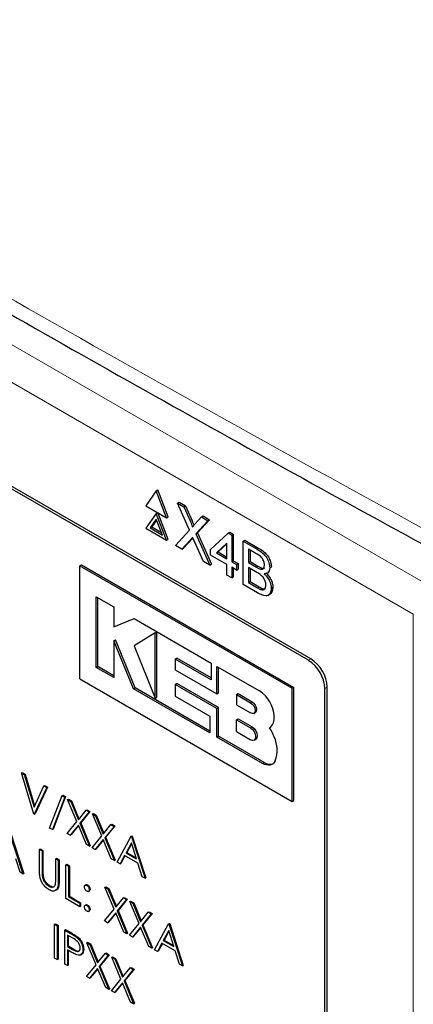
# Paper-space layout 'Blatt2' of a CAD drawing. Header units: millimetres. Extents: x 5 to 418, y 2 to 292.
# Tile 34 of 55: x 114.29 to 119.96, y 188.68 to 202.88. Entities that reach past the tile are written whole.
import ezdxf

# ---------------------------------------------------------------- set-up
doc = ezdxf.new("R2010")
doc.units = ezdxf.units.MM

psp = doc.layouts.new('Blatt2')

# ---------------------------------------------------------------- linework, layer by layer
at = {"color": 7, "linetype": 'Continuous', "lineweight": 18}
for p, q in [((105.34, 203.287), (120.198, 194.71)), ((119.962, 194.302), (105.105, 202.879)), ((116.748, 195.638), (116.772, 195.652)), ((116.755, 195.382), (116.779, 195.396)), ((117.713, 195.24), (117.737, 195.253)), ((117.699, 194.983), (117.722, 194.997)), ((117.715, 194.685), (117.739, 194.699)), ((119.962, 171.529), (119.962, 194.302)), ((118.451, 193.638), (118.485, 193.657)), ((118.687, 193.23), (118.721, 193.249)), ((117.615, 193.027), (117.638, 193.041)), ((117.615, 192.664), (117.638, 192.677)), ((117.789, 192.151), (117.812, 192.165)), ((114.611, 190.595), (114.622, 190.601)), ((114.844, 190.457), (114.856, 190.464)), ((115.02, 189.699), (115.032, 189.706)), ((115.049, 189.468), (115.061, 189.474))]:
    psp.add_line(p, q, dxfattribs=at)
at = {"color": 7, "linetype": 'Continuous', "lineweight": 25}
for p, q in [((118.485, 193.657), (106.582, 200.529)), ((118.451, 193.638), (106.666, 200.441)), ((116.256, 196.081), (116.106, 195.868)), ((116.256, 196.081), (116.279, 196.095)), ((116.406, 195.695), (116.256, 196.081)), ((116.429, 195.709), (116.279, 196.095)), ((116.106, 195.868), (116.406, 195.695)), ((116.561, 195.905), (116.585, 195.918)), ((116.734, 195.516), (116.561, 195.905)), ((116.561, 195.905), (116.654, 195.852)), ((116.585, 195.918), (116.677, 195.865)), ((116.654, 195.852), (116.677, 195.865)), ((116.677, 195.865), (116.772, 195.652)), ((116.256, 195.755), (116.106, 195.542)), ((116.256, 195.755), (116.279, 195.768)), ((116.406, 195.369), (116.256, 195.755)), ((116.429, 195.382), (116.279, 195.768)), ((116.654, 195.852), (116.748, 195.638)), ((116.906, 195.706), (116.93, 195.72)), ((116.93, 195.72), (117.023, 195.666)), ((116.256, 195.673), (116.167, 195.547)), ((116.261, 195.66), (116.191, 195.561)), ((116.344, 195.445), (116.256, 195.673)), ((116.406, 195.695), (116.429, 195.709)), ((116.812, 195.602), (116.906, 195.706)), ((116.999, 195.652), (116.827, 195.461)), ((117.023, 195.666), (116.85, 195.475)), ((116.906, 195.706), (116.999, 195.652)), ((116.999, 195.652), (117.023, 195.666)), ((116.106, 195.542), (116.406, 195.369)), ((116.167, 195.547), (116.191, 195.561)), ((116.167, 195.547), (116.344, 195.445)), ((116.191, 195.561), (116.331, 195.48)), ((116.534, 195.295), (116.734, 195.516)), ((116.827, 195.461), (116.85, 195.475)), ((116.827, 195.461), (117.027, 195.01)), ((116.85, 195.475), (117.051, 195.024)), ((117.038, 195.237), (117.295, 195.473)), ((117.295, 195.473), (117.319, 195.487)), ((117.295, 195.473), (117.344, 195.445)), ((117.319, 195.487), (117.367, 195.459)), ((117.344, 195.445), (117.367, 195.459)), ((117.344, 195.445), (117.344, 195.06)), ((117.367, 195.459), (117.367, 195.074)), ((116.406, 195.369), (116.429, 195.382)), ((116.627, 195.241), (116.534, 195.295)), ((116.755, 195.382), (116.627, 195.241)), ((116.779, 195.396), (116.651, 195.255)), ((116.784, 195.402), (116.779, 195.396)), ((116.935, 195.063), (116.803, 195.361)), ((117.274, 195.326), (117.124, 195.187)), ((117.274, 195.317), (117.147, 195.201)), ((117.274, 195.1), (117.274, 195.326)), ((117.51, 195.357), (117.534, 195.371)), ((117.51, 194.731), (117.51, 195.357)), ((117.51, 195.357), (117.713, 195.24)), ((117.534, 195.371), (117.737, 195.253)), ((116.627, 195.241), (116.651, 195.255)), ((117.038, 195.156), (117.038, 195.237)), ((117.274, 195.02), (117.038, 195.156)), ((117.124, 195.187), (117.147, 195.201)), ((117.124, 195.187), (117.274, 195.1)), ((117.147, 195.201), (117.274, 195.127)), ((117.69, 195.181), (117.587, 195.241)), ((117.587, 195.241), (117.587, 195.048)), ((117.61, 195.227), (117.61, 195.062)), ((115.153, 195.003), (115.176, 195.017)), ((115.153, 195.003), (118.217, 193.234)), ((115.153, 193.37), (115.153, 195.003)), ((115.176, 195.017), (118.24, 193.248)), ((117.027, 195.01), (116.935, 195.063)), ((117.027, 195.01), (117.051, 195.024)), ((117.274, 194.867), (117.274, 195.02)), ((117.344, 195.06), (117.367, 195.074)), ((117.344, 195.06), (117.413, 195.02)), ((117.367, 195.074), (117.437, 195.033)), ((117.413, 195.02), (117.437, 195.033)), ((117.413, 195.02), (117.413, 194.94)), ((117.437, 195.033), (117.437, 194.953)), ((117.587, 195.048), (117.61, 195.062)), ((117.587, 195.048), (117.699, 194.983)), ((117.61, 195.062), (117.722, 194.997)), ((117.344, 194.827), (117.274, 194.867)), ((117.413, 194.94), (117.344, 194.98)), ((117.344, 194.98), (117.344, 194.827)), ((117.367, 194.966), (117.367, 194.841)), ((117.413, 194.94), (117.437, 194.953)), ((117.706, 194.907), (117.587, 194.976)), ((117.587, 194.976), (117.587, 194.759)), ((117.61, 194.962), (117.61, 194.773)), ((117.764, 194.953), (117.787, 194.967)), ((117.854, 194.894), (117.88, 194.909)), ((117.893, 194.974), (117.916, 194.988)), ((117.344, 194.827), (117.367, 194.841)), ((117.714, 194.613), (117.51, 194.731)), ((117.587, 194.759), (117.61, 194.773)), ((117.587, 194.759), (117.715, 194.685)), ((117.61, 194.773), (117.739, 194.699)), ((117.761, 194.661), (117.785, 194.675)), ((117.867, 194.574), (117.894, 194.59)), ((117.914, 194.678), (117.937, 194.691)), ((115.391, 194.555), (115.646, 194.407)), ((115.391, 193.535), (115.391, 194.555)), ((115.415, 193.549), (115.415, 194.541)), ((115.646, 194.407), (115.646, 194.122)), ((115.646, 194.122), (115.937, 194.24)), ((115.937, 194.24), (117.05, 193.597)), ((116.241, 194.032), (115.937, 193.847)), ((116.241, 194.032), (116.264, 194.046)), ((116.241, 193.094), (116.241, 194.032)), ((116.264, 193.107), (116.264, 194.046)), ((115.646, 193.921), (115.67, 193.934)), ((115.646, 193.921), (115.646, 193.388)), ((115.927, 193.226), (115.646, 193.921)), ((115.951, 193.24), (115.67, 193.934)), ((115.937, 193.847), (116.241, 193.094)), ((116.53, 193.656), (116.553, 193.669)), ((116.53, 193.656), (116.53, 193.501)), ((117.05, 193.356), (116.53, 193.656)), ((117.05, 193.383), (116.553, 193.669)), ((117.05, 193.597), (117.05, 193.356)), ((115.391, 193.535), (115.415, 193.549)), ((115.646, 193.388), (115.391, 193.535)), ((115.646, 193.415), (115.415, 193.549)), ((116.53, 193.501), (117.13, 193.155)), ((117.13, 193.155), (117.13, 193.551)), ((117.13, 193.551), (117.744, 193.197)), ((117.154, 193.168), (117.154, 193.537)), ((115.153, 193.37), (118.217, 191.601)), ((116.53, 193.29), (116.553, 193.304)), ((117.154, 192.957), (116.553, 193.304)), ((115.927, 193.226), (115.951, 193.24)), ((117.029, 192.59), (115.927, 193.226)), ((117.029, 192.617), (115.951, 193.24)), ((116.53, 193.29), (116.53, 193.12)), ((117.13, 192.944), (116.53, 193.29)), ((117.13, 193.155), (117.154, 193.168)), ((117.413, 193.144), (117.437, 193.157)), ((117.437, 193.157), (117.638, 193.041)), ((118.217, 193.234), (118.24, 193.248)), ((118.217, 191.601), (118.217, 193.234)), ((118.24, 191.615), (118.24, 193.248)), ((118.687, 182.342), (118.687, 193.23)), ((118.721, 182.226), (118.721, 193.249)), ((116.241, 193.094), (116.264, 193.107)), ((116.53, 193.12), (117.029, 192.831)), ((117.413, 193.144), (117.413, 192.994)), ((117.413, 193.144), (117.615, 193.027)), ((117.13, 192.944), (117.154, 192.957)), ((117.13, 192.531), (117.13, 192.944)), ((117.154, 192.545), (117.154, 192.957)), ((117.413, 192.994), (117.615, 192.878)), ((117.661, 192.873), (117.684, 192.887)), ((117.029, 192.831), (117.029, 192.59)), ((117.413, 192.78), (117.437, 192.794)), ((117.413, 192.61), (117.413, 192.78)), ((117.413, 192.78), (117.615, 192.664)), ((117.437, 192.794), (117.638, 192.677)), ((117.413, 192.61), (117.615, 192.493)), ((117.889, 192.665), (117.89, 192.665)), ((117.13, 192.531), (117.154, 192.545)), ((117.789, 192.151), (117.13, 192.531)), ((117.812, 192.165), (117.154, 192.545)), ((117.667, 192.488), (117.691, 192.502)), ((114.311, 192.013), (114.323, 192.02)), ((114.323, 192.02), (114.364, 191.997)), ((114.311, 192.013), (114.352, 191.99)), ((114.491, 191.42), (114.311, 192.013)), ((114.352, 191.99), (114.364, 191.997)), ((114.352, 191.99), (114.494, 191.522)), ((114.364, 191.997), (114.502, 191.54)), ((114.494, 191.522), (114.635, 191.827)), ((114.676, 191.803), (114.496, 191.417)), ((114.688, 191.81), (114.508, 191.424)), ((114.635, 191.827), (114.647, 191.833)), ((114.635, 191.827), (114.676, 191.803)), ((114.647, 191.833), (114.688, 191.81)), ((114.676, 191.803), (114.688, 191.81)), ((114.719, 191.219), (114.897, 191.688)), ((114.937, 191.665), (114.759, 191.196)), ((114.949, 191.672), (114.771, 191.203)), ((114.897, 191.688), (114.909, 191.695)), ((114.897, 191.688), (114.937, 191.665)), ((114.909, 191.695), (114.949, 191.672)), ((114.937, 191.665), (114.949, 191.672)), ((114.978, 191.629), (114.99, 191.636)), ((114.978, 191.629), (115.022, 191.603)), ((115.111, 191.312), (114.978, 191.629)), ((114.99, 191.636), (115.033, 191.61)), ((115.022, 191.603), (115.033, 191.61)), ((115.022, 191.603), (115.133, 191.339)), ((115.033, 191.61), (115.142, 191.351)), ((118.217, 191.601), (118.24, 191.615)), ((115.133, 191.339), (115.244, 191.475)), ((115.288, 191.45), (115.155, 191.287)), ((115.3, 191.457), (115.167, 191.293)), ((115.244, 191.475), (115.256, 191.482)), ((115.244, 191.475), (115.288, 191.45)), ((115.256, 191.482), (115.3, 191.457)), ((115.288, 191.45), (115.3, 191.457)), ((114.496, 191.417), (114.491, 191.42)), ((114.496, 191.417), (114.508, 191.424)), ((114.972, 191.142), (115.111, 191.312)), ((115.337, 191.422), (115.349, 191.428)), ((115.337, 191.422), (115.381, 191.396)), ((115.47, 191.105), (115.337, 191.422)), ((115.349, 191.428), (115.392, 191.403)), ((115.381, 191.396), (115.392, 191.403)), ((115.381, 191.396), (115.492, 191.132)), ((115.392, 191.403), (115.501, 191.143)), ((114.149, 191.168), (114.345, 190.565)), ((114.759, 191.196), (114.719, 191.219)), ((114.759, 191.196), (114.771, 191.203)), ((115.133, 191.26), (115.016, 191.117)), ((115.135, 191.255), (115.028, 191.123)), ((115.249, 190.982), (115.133, 191.26)), ((115.155, 191.287), (115.167, 191.293)), ((115.155, 191.287), (115.293, 190.957)), ((115.167, 191.293), (115.305, 190.964)), ((115.492, 191.132), (115.603, 191.268)), ((115.647, 191.243), (115.514, 191.079)), ((115.659, 191.249), (115.526, 191.086)), ((115.603, 191.268), (115.615, 191.275)), ((115.603, 191.268), (115.647, 191.243)), ((115.615, 191.275), (115.659, 191.249)), ((115.647, 191.243), (115.659, 191.249)), ((114.137, 191.161), (114.333, 190.558)), ((115.016, 191.117), (114.972, 191.142)), ((115.016, 191.117), (115.028, 191.123)), ((115.331, 190.935), (115.47, 191.105)), ((115.492, 191.052), (115.375, 190.909)), ((115.494, 191.047), (115.387, 190.916)), ((115.608, 190.775), (115.492, 191.052)), ((115.514, 191.079), (115.526, 191.086)), ((115.514, 191.079), (115.652, 190.749)), ((115.526, 191.086), (115.664, 190.756)), ((115.693, 190.726), (115.894, 191.1)), ((115.894, 191.1), (115.906, 191.106)), ((115.894, 191.1), (115.9, 191.097)), ((115.9, 191.097), (115.911, 191.103)), ((115.9, 191.097), (116.095, 190.494)), ((115.906, 191.106), (115.911, 191.103)), ((115.911, 191.103), (116.107, 190.5)), ((114.572, 190.91), (114.584, 190.917)), ((114.572, 190.91), (114.611, 190.888)), ((114.572, 190.614), (114.572, 190.91)), ((114.584, 190.917), (114.622, 190.895)), ((114.611, 190.888), (114.622, 190.895)), ((114.611, 190.888), (114.611, 190.595)), ((114.622, 190.895), (114.622, 190.601)), ((115.293, 190.957), (115.249, 190.982)), ((115.293, 190.957), (115.305, 190.964)), ((115.375, 190.909), (115.331, 190.935)), ((115.375, 190.909), (115.387, 190.916)), ((115.897, 191.003), (115.82, 190.86)), ((115.9, 190.993), (115.831, 190.867)), ((115.971, 190.773), (115.897, 191.003)), ((114.292, 190.582), (114.229, 190.775)), ((114.806, 190.775), (114.818, 190.782)), ((114.806, 190.775), (114.844, 190.753)), ((114.806, 190.482), (114.806, 190.775)), ((114.818, 190.782), (114.856, 190.76)), ((114.844, 190.753), (114.856, 190.76)), ((114.844, 190.753), (114.844, 190.457)), ((114.856, 190.76), (114.856, 190.464)), ((115.652, 190.749), (115.608, 190.775)), ((115.652, 190.749), (115.664, 190.756)), ((115.799, 190.822), (115.735, 190.702)), ((115.805, 190.818), (115.746, 190.709)), ((115.991, 190.711), (115.799, 190.822)), ((115.82, 190.86), (115.831, 190.867)), ((115.82, 190.86), (115.971, 190.773)), ((115.831, 190.867), (115.966, 190.789)), ((114.953, 190.69), (114.965, 190.697)), ((114.953, 190.69), (114.991, 190.668)), ((114.953, 190.2), (114.953, 190.69)), ((114.965, 190.697), (115.003, 190.675)), ((114.991, 190.668), (115.003, 190.675)), ((114.991, 190.668), (114.991, 190.229)), ((115.003, 190.675), (115.003, 190.235)), ((115.735, 190.702), (115.693, 190.726)), ((115.735, 190.702), (115.746, 190.709)), ((116.054, 190.517), (115.991, 190.711)), ((114.333, 190.558), (114.292, 190.582)), ((114.333, 190.558), (114.345, 190.565)), ((114.612, 190.528), (114.624, 190.535)), ((116.095, 190.494), (116.054, 190.517)), ((116.095, 190.494), (116.107, 190.5)), ((114.711, 190.378), (114.722, 190.385)), ((115.244, 190.401), (115.229, 190.392)), ((115.255, 190.39), (115.267, 190.397)), ((115.279, 190.305), (115.293, 190.314)), ((115.29, 190.329), (115.302, 190.336)), ((115.516, 190.365), (115.528, 190.372)), ((115.516, 190.365), (115.56, 190.34)), ((115.649, 190.048), (115.516, 190.365)), ((115.528, 190.372), (115.572, 190.347)), ((115.56, 190.34), (115.572, 190.347)), ((115.56, 190.34), (115.671, 190.075)), ((115.572, 190.347), (115.681, 190.087)), ((115.155, 190.084), (114.953, 190.2)), ((114.991, 190.229), (115.003, 190.235)), ((114.991, 190.229), (115.155, 190.134)), ((115.003, 190.235), (115.166, 190.141)), ((115.671, 190.075), (115.782, 190.212)), ((115.826, 190.186), (115.693, 190.023)), ((115.838, 190.193), (115.705, 190.03)), ((115.782, 190.212), (115.794, 190.218)), ((115.782, 190.212), (115.826, 190.186)), ((115.794, 190.218), (115.838, 190.193)), ((115.826, 190.186), (115.838, 190.193)), ((115.155, 190.134), (115.166, 190.141)), ((115.155, 190.134), (115.155, 190.084)), ((115.155, 190.084), (115.166, 190.091)), ((115.166, 190.141), (115.166, 190.091)), ((115.243, 190.112), (115.229, 190.103)), ((115.255, 190.101), (115.267, 190.108)), ((115.29, 190.04), (115.302, 190.047)), ((115.511, 189.879), (115.649, 190.048)), ((115.693, 190.023), (115.705, 190.03)), ((115.705, 190.03), (115.843, 189.7)), ((115.875, 190.158), (115.887, 190.165)), ((115.875, 190.158), (115.919, 190.133)), ((116.008, 189.841), (115.875, 190.158)), ((115.887, 190.165), (115.931, 190.139)), ((115.919, 190.133), (115.931, 190.139)), ((115.919, 190.133), (116.03, 189.868)), ((115.931, 190.139), (116.04, 189.88)), ((115.278, 190.016), (115.293, 190.025)), ((115.671, 189.996), (115.555, 189.853)), ((115.673, 189.991), (115.566, 189.86)), ((115.788, 189.719), (115.671, 189.996)), ((115.693, 190.023), (115.832, 189.693)), ((116.03, 189.868), (116.141, 190.004)), ((116.185, 189.979), (116.052, 189.816)), ((116.197, 189.986), (116.064, 189.823)), ((116.141, 190.004), (116.153, 190.011)), ((116.141, 190.004), (116.185, 189.979)), ((116.153, 190.011), (116.197, 189.986)), ((116.185, 189.979), (116.197, 189.986)), ((114.79, 189.832), (114.802, 189.839)), ((114.79, 189.832), (114.828, 189.81)), ((114.79, 189.342), (114.79, 189.832)), ((114.802, 189.839), (114.84, 189.817)), ((114.828, 189.81), (114.84, 189.817)), ((114.828, 189.81), (114.828, 189.32)), ((114.84, 189.817), (114.84, 189.327)), ((114.937, 189.747), (114.949, 189.754)), ((114.937, 189.747), (115.02, 189.699)), ((114.937, 189.257), (114.937, 189.747)), ((114.949, 189.754), (115.032, 189.706)), ((115.555, 189.853), (115.511, 189.879)), ((115.555, 189.853), (115.566, 189.86)), ((115.87, 189.671), (116.008, 189.841)), ((116.03, 189.789), (115.914, 189.646)), ((116.032, 189.784), (115.925, 189.653)), ((116.147, 189.511), (116.03, 189.789)), ((116.052, 189.816), (116.064, 189.823)), ((116.052, 189.816), (116.191, 189.486)), ((116.064, 189.823), (116.202, 189.493)), ((116.231, 189.462), (116.433, 189.836)), ((116.433, 189.836), (116.445, 189.843)), ((116.433, 189.836), (116.438, 189.833)), ((116.438, 189.833), (116.45, 189.84)), ((116.438, 189.833), (116.634, 189.23)), ((116.445, 189.843), (116.45, 189.84)), ((116.45, 189.84), (116.646, 189.237)), ((115.053, 189.63), (114.975, 189.675)), ((114.975, 189.675), (114.975, 189.512)), ((114.987, 189.668), (114.987, 189.518)), ((115.117, 189.636), (115.129, 189.643)), ((115.832, 189.693), (115.788, 189.719)), ((115.832, 189.693), (115.843, 189.7)), ((115.914, 189.646), (115.87, 189.671)), ((115.914, 189.646), (115.925, 189.653)), ((116.435, 189.739), (116.358, 189.597)), ((116.438, 189.73), (116.37, 189.603)), ((116.51, 189.509), (116.435, 189.739)), ((114.975, 189.512), (114.987, 189.518)), ((114.975, 189.512), (115.049, 189.468)), ((114.987, 189.518), (115.061, 189.474)), ((115.198, 189.465), (115.21, 189.472)), ((115.255, 189.563), (115.267, 189.57)), ((115.255, 189.563), (115.299, 189.538)), ((115.388, 189.246), (115.255, 189.563)), ((115.267, 189.57), (115.311, 189.545)), ((115.299, 189.538), (115.311, 189.545)), ((115.299, 189.538), (115.41, 189.273)), ((115.311, 189.545), (115.42, 189.285)), ((116.191, 189.486), (116.147, 189.511)), ((116.191, 189.486), (116.202, 189.493)), ((116.273, 189.438), (116.231, 189.462)), ((116.338, 189.558), (116.273, 189.438)), ((116.344, 189.555), (116.285, 189.445)), ((116.53, 189.447), (116.338, 189.558)), ((116.358, 189.597), (116.37, 189.603)), ((116.358, 189.597), (116.51, 189.509)), ((116.37, 189.603), (116.504, 189.526)), ((114.828, 189.32), (114.79, 189.342)), ((114.828, 189.32), (114.84, 189.327)), ((115.005, 189.444), (114.975, 189.461)), ((114.975, 189.461), (114.975, 189.235)), ((114.987, 189.454), (114.987, 189.242)), ((115.167, 189.391), (115.182, 189.399)), ((115.41, 189.273), (115.521, 189.41)), ((115.565, 189.384), (115.432, 189.221)), ((115.577, 189.391), (115.444, 189.228)), ((115.521, 189.41), (115.533, 189.417)), ((115.521, 189.41), (115.565, 189.384)), ((115.533, 189.417), (115.577, 189.391)), ((115.565, 189.384), (115.577, 189.391)), ((115.614, 189.356), (115.626, 189.363)), ((115.614, 189.356), (115.658, 189.331)), ((115.747, 189.039), (115.614, 189.356)), ((115.626, 189.363), (115.67, 189.338)), ((115.658, 189.331), (115.67, 189.338)), ((115.658, 189.331), (115.769, 189.066)), ((115.67, 189.338), (115.779, 189.078)), ((116.273, 189.438), (116.285, 189.445)), ((116.593, 189.254), (116.53, 189.447)), ((114.975, 189.235), (114.937, 189.257)), ((114.975, 189.235), (114.987, 189.242)), ((115.25, 189.077), (115.388, 189.246)), ((115.41, 189.194), (115.294, 189.051)), ((115.412, 189.189), (115.305, 189.058)), ((115.527, 188.917), (115.41, 189.194)), ((115.432, 189.221), (115.444, 189.228)), ((115.432, 189.221), (115.571, 188.891)), ((115.444, 189.228), (115.582, 188.898)), ((115.769, 189.066), (115.88, 189.203)), ((115.936, 189.184), (115.803, 189.021)), ((115.88, 189.203), (115.892, 189.209)), ((115.88, 189.203), (115.924, 189.177)), ((115.892, 189.209), (115.936, 189.184)), ((115.924, 189.177), (115.936, 189.184)), ((116.634, 189.23), (116.593, 189.254)), ((116.634, 189.23), (116.646, 189.237)), ((115.294, 189.051), (115.25, 189.077)), ((115.294, 189.051), (115.305, 189.058)), ((115.609, 188.869), (115.747, 189.039)), ((115.924, 189.177), (115.791, 189.014)), ((115.571, 188.891), (115.527, 188.917)), ((115.571, 188.891), (115.582, 188.898)), ((115.769, 188.987), (115.653, 188.844)), ((115.771, 188.982), (115.664, 188.851)), ((115.886, 188.709), (115.769, 188.987)), ((115.791, 189.014), (115.803, 189.021)), ((115.791, 189.014), (115.93, 188.684)), ((115.803, 189.021), (115.941, 188.691)), ((115.653, 188.844), (115.609, 188.869)), ((115.653, 188.844), (115.664, 188.851)), ((115.93, 188.684), (115.886, 188.709)), ((115.93, 188.684), (115.941, 188.691))]:
    psp.add_line(p, q, dxfattribs=at)
at = {"color": 7, "linetype": 'Continuous', "lineweight": 25, "flags": 128}
for points in [[(117.615, 193.027), (117.64, 193.007), (117.661, 192.979), (117.675, 192.947), (117.68, 192.915), (117.675, 192.889), (117.661, 192.873), (117.64, 192.869), (117.615, 192.878)], [(117.638, 193.041), (117.663, 193.021), (117.684, 192.993), (117.698, 192.96), (117.703, 192.929), (117.698, 192.903), (117.684, 192.887), (117.684, 192.887)], [(117.615, 192.664), (117.643, 192.641), (117.667, 192.609), (117.683, 192.572), (117.689, 192.536), (117.683, 192.506), (117.667, 192.488), (117.643, 192.483), (117.615, 192.493)], [(117.638, 192.677), (117.667, 192.655), (117.691, 192.622), (117.707, 192.585), (117.712, 192.549), (117.707, 192.52), (117.691, 192.502), (117.691, 192.502)], [(117.97, 192.187), (117.957, 192.165), (117.941, 192.147), (117.921, 192.134), (117.898, 192.127), (117.873, 192.125), (117.846, 192.128), (117.817, 192.137), (117.789, 192.151)]]:
    psp.add_lwpolyline(points, dxfattribs=at)
at = {"color": 7, "linetype": 'Continuous', "lineweight": 25}
for centre, radius, start, end in [((118.175, 193.206), 0.512, 2.6055, 57.3945), ((118.209, 193.226), 0.512, 2.6055, 57.3945), ((117.496, 192.809), 0.46, 2.6055, 57.3945), ((117.789, 192.801), 0.169, 306.49, 9.8709), ((117.354, 192.316), 0.639, 19.8361, 33.1349), ((117.573, 192.343), 0.427, 338.5903, 26.3014), ((117.896, 192.288), 0.149, 235.721, 286.5942)]:
    psp.add_arc(centre, radius, start, end, dxfattribs=at)
at = {"color": 7, "linetype": 'Continuous', "lineweight": 18}
psp.add_open_spline([(99.324, 207.881), (101.123, 206.73), (104.724, 204.427), (110.387, 201.017), (116.273, 197.631), (121.896, 194.546), (125.575, 192.634), (127.163, 191.809)], degree=3, knots=[0, 0, 0, 0, 0.2047211, 0.4095618, 0.6233946, 0.8373635, 1, 1, 1, 1], dxfattribs=at)
at = {"color": 7, "linetype": 'Continuous', "lineweight": 25}
for points, knots in [([(99.469, 207.582), (100.158, 207.133), (102.082, 205.881), (105.396, 203.815), (109.409, 201.383), (113.582, 198.945), (117.828, 196.548), (121.981, 194.286), (125.151, 192.611), (126.888, 191.726), (127.311, 191.51)], [0, 0, 0, 0, 0.079167, 0.220979, 0.371612, 0.522329, 0.673084, 0.823745, 0.956982, 1, 1, 1, 1]), ([(116.748, 195.638), (116.754, 195.624), (116.763, 195.605), (116.773, 195.579), (116.775, 195.568), (116.776, 195.563)], [0, 0, 0, 0, 0.561277, 0.781763, 1, 1, 1, 1]), ([(116.772, 195.652), (116.778, 195.638), (116.786, 195.618), (116.796, 195.596), (116.797, 195.588), (116.798, 195.586)], [0, 0, 0, 0, 0.646868, 0.900977, 1, 1, 1, 1]), ([(116.776, 195.563), (116.783, 195.57), (116.795, 195.583), (116.806, 195.596), (116.812, 195.602)], [0, 0, 0, 0, 0.56, 1, 1, 1, 1]), ([(116.781, 195.411), (116.776, 195.405), (116.767, 195.396), (116.759, 195.387), (116.755, 195.382)], [0, 0, 0, 0, 0.560002, 1, 1, 1, 1]), ([(116.803, 195.361), (116.799, 195.37), (116.791, 195.387), (116.784, 195.403), (116.781, 195.411)], [0, 0, 0, 0, 0.56, 1, 1, 1, 1]), ([(117.816, 195.01), (117.815, 195.028), (117.812, 195.055), (117.796, 195.094), (117.759, 195.144), (117.721, 195.165), (117.69, 195.181)], [0, 0, 0, 0, 0.249512, 0.375019, 0.500244, 1, 1, 1, 1]), ([(117.713, 195.24), (117.737, 195.225), (117.785, 195.196), (117.848, 195.125), (117.885, 195.043), (117.89, 194.997), (117.893, 194.974)], [0, 0, 0, 0, 0.281116, 0.560026, 0.780112, 1, 1, 1, 1]), ([(117.737, 195.253), (117.761, 195.239), (117.809, 195.209), (117.872, 195.139), (117.909, 195.057), (117.914, 195.011), (117.916, 194.988)], [0, 0, 0, 0, 0.281116, 0.560026, 0.780112, 1, 1, 1, 1]), ([(117.764, 194.953), (117.772, 194.952), (117.79, 194.95), (117.812, 194.968), (117.815, 194.994), (117.816, 195.01)], [0, 0, 0, 0, 0.280869, 0.561063, 1, 1, 1, 1]), ([(117.699, 194.983), (117.711, 194.976), (117.733, 194.964), (117.754, 194.956), (117.764, 194.953)], [0, 0, 0, 0, 0.560393, 1, 1, 1, 1]), ([(117.837, 194.723), (117.835, 194.742), (117.833, 194.77), (117.815, 194.81), (117.778, 194.865), (117.738, 194.888), (117.706, 194.907)], [0, 0, 0, 0, 0.249802, 0.375546, 0.501154, 1, 1, 1, 1]), ([(117.722, 194.997), (117.734, 194.99), (117.756, 194.977), (117.778, 194.97), (117.787, 194.967)], [0, 0, 0, 0, 0.560393, 1, 1, 1, 1]), ([(117.787, 194.967), (117.796, 194.965), (117.809, 194.963), (117.816, 194.97), (117.818, 194.971)], [0, 0, 0, 0, 0.753765, 1, 1, 1, 1]), ([(117.893, 194.974), (117.891, 194.959), (117.888, 194.928), (117.862, 194.892), (117.83, 194.888), (117.811, 194.886)], [0, 0, 0, 0, 0.280336, 0.5608, 1, 1, 1, 1]), ([(117.811, 194.886), (117.827, 194.871), (117.859, 194.839), (117.892, 194.781), (117.911, 194.725), (117.913, 194.693), (117.914, 194.678)], [0, 0, 0, 0, 0.280211, 0.55967, 0.779709, 1, 1, 1, 1]), ([(117.835, 194.9), (117.851, 194.884), (117.882, 194.853), (117.916, 194.794), (117.934, 194.738), (117.936, 194.707), (117.937, 194.691)], [0, 0, 0, 0, 0.280211, 0.55967, 0.779709, 1, 1, 1, 1]), ([(117.761, 194.661), (117.773, 194.658), (117.797, 194.651), (117.822, 194.665), (117.835, 194.691), (117.836, 194.712), (117.837, 194.723)], [0, 0, 0, 0, 0.28029, 0.559018, 0.779402, 1, 1, 1, 1]), ([(117.914, 194.678), (117.912, 194.658), (117.908, 194.619), (117.882, 194.578), (117.819, 194.557), (117.757, 194.59), (117.714, 194.613)], [0, 0, 0, 0, 0.187143, 0.374319, 0.560786, 1, 1, 1, 1]), ([(117.715, 194.685), (117.724, 194.68), (117.739, 194.671), (117.755, 194.664), (117.761, 194.661)], [0, 0, 0, 0, 0.560099, 1, 1, 1, 1]), ([(117.739, 194.699), (117.747, 194.694), (117.763, 194.685), (117.778, 194.678), (117.785, 194.675)], [0, 0, 0, 0, 0.560099, 1, 1, 1, 1]), ([(117.785, 194.675), (117.797, 194.671), (117.816, 194.664), (117.829, 194.673), (117.833, 194.676)], [0, 0, 0, 0, 0.658905, 1, 1, 1, 1]), ([(117.937, 194.691), (117.935, 194.672), (117.931, 194.633), (117.914, 194.598), (117.896, 194.593), (117.892, 194.592)], [0, 0, 0, 0, 0.444756, 0.889591, 1, 1, 1, 1]), ([(114.58, 190.507), (114.577, 190.527), (114.572, 190.564), (114.572, 190.599), (114.572, 190.614)], [0, 0, 0, 0, 0.5594986, 1, 1, 1, 1]), ([(114.622, 190.601), (114.622, 190.589), (114.622, 190.567), (114.624, 190.545), (114.624, 190.535)], [0, 0, 0, 0, 0.560124, 1, 1, 1, 1]), ([(114.713, 190.327), (114.697, 190.337), (114.664, 190.358), (114.624, 190.406), (114.594, 190.458), (114.585, 190.49), (114.58, 190.507)], [0, 0, 0, 0, 0.280221, 0.559914, 0.779952, 1, 1, 1, 1]), ([(114.611, 190.595), (114.611, 190.582), (114.61, 190.561), (114.612, 190.538), (114.612, 190.528)], [0, 0, 0, 0, 0.560124, 1, 1, 1, 1]), ([(114.612, 190.528), (114.615, 190.512), (114.62, 190.479), (114.657, 190.419), (114.69, 190.394), (114.711, 190.378)], [0, 0, 0, 0, 0.281057, 0.560821, 1, 1, 1, 1]), ([(114.624, 190.535), (114.627, 190.519), (114.632, 190.486), (114.668, 190.426), (114.702, 190.401), (114.722, 190.385)], [0, 0, 0, 0, 0.281057, 0.560821, 1, 1, 1, 1]), ([(114.844, 190.457), (114.844, 190.43), (114.843, 190.376), (114.818, 190.319), (114.768, 190.301), (114.731, 190.318), (114.713, 190.327)], [0, 0, 0, 0, 0.281655, 0.560111, 0.78008, 1, 1, 1, 1]), ([(114.856, 190.464), (114.856, 190.437), (114.855, 190.384), (114.835, 190.329), (114.807, 190.323), (114.799, 190.322)], [0, 0, 0, 0, 0.41567, 0.82662, 1, 1, 1, 1]), ([(114.802, 190.408), (114.804, 190.421), (114.807, 190.445), (114.806, 190.47), (114.806, 190.482)], [0, 0, 0, 0, 0.559624, 1, 1, 1, 1]), ([(114.711, 190.378), (114.722, 190.373), (114.746, 190.362), (114.774, 190.367), (114.793, 190.383), (114.799, 190.4), (114.802, 190.408)], [0, 0, 0, 0, 0.2797867, 0.5593768, 0.7795688, 1, 1, 1, 1]), ([(114.722, 190.385), (114.734, 190.38), (114.757, 190.37), (114.78, 190.371), (114.788, 190.378), (114.789, 190.379)], [0, 0, 0, 0, 0.4737919, 0.9472508, 1, 1, 1, 1]), ([(115.22, 190.37), (115.22, 190.376), (115.222, 190.387), (115.231, 190.395), (115.243, 190.396), (115.251, 190.392), (115.255, 190.39)], [0, 0, 0, 0, 0.279585, 0.559454, 0.779697, 1, 1, 1, 1]), ([(115.255, 190.309), (115.25, 190.312), (115.239, 190.32), (115.228, 190.338), (115.221, 190.355), (115.22, 190.365), (115.22, 190.37)], [0, 0, 0, 0, 0.279647, 0.559299, 0.779615, 1, 1, 1, 1]), ([(115.243, 190.399), (115.243, 190.4), (115.246, 190.403), (115.255, 190.403), (115.263, 190.399), (115.267, 190.397)], [0, 0, 0, 0, 0.111363, 0.55562, 1, 1, 1, 1]), ([(115.255, 190.39), (115.26, 190.387), (115.271, 190.379), (115.282, 190.361), (115.29, 190.344), (115.29, 190.334), (115.29, 190.329)], [0, 0, 0, 0, 0.279602, 0.559212, 0.779475, 1, 1, 1, 1]), ([(115.29, 190.329), (115.29, 190.323), (115.289, 190.312), (115.279, 190.304), (115.267, 190.303), (115.259, 190.307), (115.255, 190.309)], [0, 0, 0, 0, 0.279517, 0.559326, 0.779544, 1, 1, 1, 1]), ([(115.267, 190.397), (115.272, 190.393), (115.283, 190.386), (115.294, 190.368), (115.301, 190.351), (115.302, 190.341), (115.302, 190.336)], [0, 0, 0, 0, 0.279602, 0.559212, 0.779475, 1, 1, 1, 1]), ([(115.302, 190.336), (115.302, 190.33), (115.301, 190.32), (115.294, 190.315), (115.291, 190.314)], [0, 0, 0, 0, 0.556603, 1, 1, 1, 1]), ([(115.22, 190.081), (115.22, 190.087), (115.222, 190.098), (115.231, 190.106), (115.243, 190.107), (115.251, 190.103), (115.255, 190.101)], [0, 0, 0, 0, 0.279576, 0.559284, 0.779552, 1, 1, 1, 1]), ([(115.255, 190.02), (115.25, 190.024), (115.24, 190.031), (115.228, 190.049), (115.221, 190.066), (115.22, 190.076), (115.22, 190.081)], [0, 0, 0, 0, 0.279581, 0.559143, 0.779575, 1, 1, 1, 1]), ([(115.242, 190.11), (115.243, 190.111), (115.246, 190.114), (115.255, 190.114), (115.263, 190.11), (115.267, 190.108)], [0, 0, 0, 0, 0.116538, 0.55809, 1, 1, 1, 1]), ([(115.255, 190.101), (115.26, 190.098), (115.271, 190.09), (115.282, 190.073), (115.29, 190.055), (115.29, 190.045), (115.29, 190.04)], [0, 0, 0, 0, 0.279602, 0.559212, 0.779475, 1, 1, 1, 1]), ([(115.29, 190.04), (115.29, 190.035), (115.289, 190.023), (115.279, 190.016), (115.267, 190.014), (115.259, 190.018), (115.255, 190.02)], [0, 0, 0, 0, 0.279469, 0.559358, 0.779674, 1, 1, 1, 1]), ([(115.267, 190.108), (115.272, 190.105), (115.283, 190.097), (115.294, 190.079), (115.301, 190.062), (115.302, 190.052), (115.302, 190.047)], [0, 0, 0, 0, 0.279602, 0.559212, 0.779475, 1, 1, 1, 1]), ([(115.302, 190.047), (115.302, 190.041), (115.301, 190.031), (115.294, 190.027), (115.291, 190.025)], [0, 0, 0, 0, 0.554441, 1, 1, 1, 1]), ([(115.02, 189.699), (115.038, 189.689), (115.071, 189.67), (115.103, 189.646), (115.117, 189.636)], [0, 0, 0, 0, 0.560314, 1, 1, 1, 1]), ([(115.032, 189.706), (115.05, 189.695), (115.082, 189.677), (115.114, 189.653), (115.129, 189.643)], [0, 0, 0, 0, 0.560314, 1, 1, 1, 1]), ([(115.16, 189.487), (115.158, 189.502), (115.155, 189.525), (115.139, 189.556), (115.11, 189.598), (115.078, 189.616), (115.053, 189.63)], [0, 0, 0, 0, 0.248969, 0.374729, 0.500383, 1, 1, 1, 1]), ([(115.117, 189.636), (115.13, 189.623), (115.155, 189.597), (115.182, 189.549), (115.196, 189.503), (115.197, 189.478), (115.198, 189.465)], [0, 0, 0, 0, 0.279705, 0.559381, 0.779509, 1, 1, 1, 1]), ([(115.129, 189.643), (115.141, 189.63), (115.167, 189.604), (115.194, 189.556), (115.208, 189.51), (115.209, 189.484), (115.21, 189.472)], [0, 0, 0, 0, 0.279705, 0.559381, 0.779509, 1, 1, 1, 1]), ([(115.049, 189.468), (115.075, 189.453), (115.107, 189.434), (115.139, 189.44), (115.155, 189.453), (115.158, 189.473), (115.16, 189.487)], [0, 0, 0, 0, 0.4997206, 0.6253498, 0.7510825, 1, 1, 1, 1]), ([(115.061, 189.474), (115.086, 189.46), (115.118, 189.442), (115.147, 189.445), (115.151, 189.449), (115.151, 189.449)], [0, 0, 0, 0, 0.782951, 0.979784, 1, 1, 1, 1]), ([(115.198, 189.465), (115.197, 189.449), (115.195, 189.418), (115.174, 189.391), (115.145, 189.383), (115.124, 189.387), (115.113, 189.389)], [0, 0, 0, 0, 0.2800989, 0.5593238, 0.7794579, 1, 1, 1, 1]), ([(115.21, 189.472), (115.209, 189.457), (115.206, 189.426), (115.192, 189.402), (115.181, 189.399), (115.18, 189.399)], [0, 0, 0, 0, 0.486653, 0.971789, 1, 1, 1, 1]), ([(115.113, 189.389), (115.093, 189.398), (115.057, 189.414), (115.021, 189.435), (115.005, 189.444)], [0, 0, 0, 0, 0.559694, 1, 1, 1, 1])]:
    psp.add_open_spline(points, degree=3, knots=knots, dxfattribs=at)

doc.saveas('drawing.dxf')
